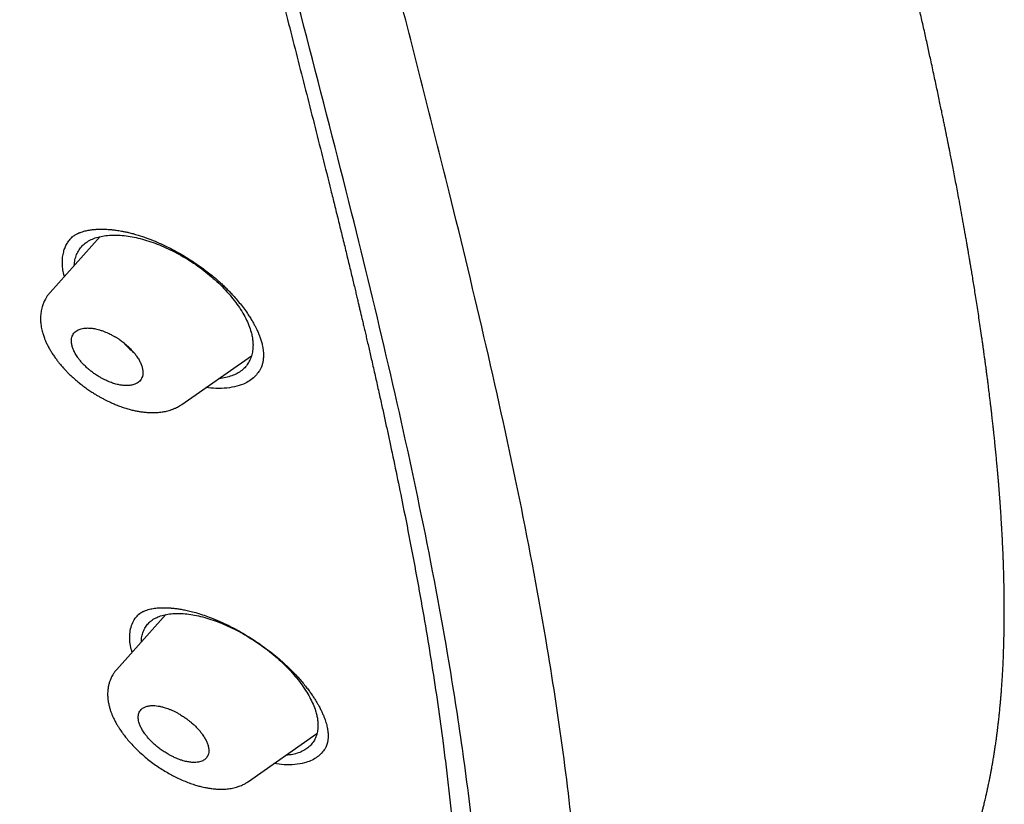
# Model space of a CAD drawing. Header units: millimetres. Extents: x 8 to 601, y 12 to 948.
# Tile 28 of 125: x 534 to 556, y 328 to 346. Entities that reach past the tile are written whole.
import ezdxf

# ---------------------------------------------------------------- set-up
doc = ezdxf.new("R2010")
doc.units = ezdxf.units.MM

msp = doc.modelspace()

# ---------------------------------------------------------------- linework, layer by layer
at = {"color": 7, "linetype": 'Continuous', "lineweight": 30}
for p, q in [((535.709, 340.903), (534.576, 339.638)), ((535.075, 340.887), (535.066, 340.879)), ((537.558, 337.111), (539.13, 338.211)), ((537.557, 337.112), (537.555, 337.111)), ((537.196, 332.36), (536.084, 331.119)), ((539.061, 328.587), (540.608, 329.669))]:
    msp.add_line(p, q, dxfattribs=at)
msp.add_arc((537.796, 339.891), 2.086, 221.5111, 230.5023, dxfattribs=at)
for points, knots in [([(546.31, 319.917), (546.414, 320.603), (546.621, 321.969), (546.63, 324.249), (546.489, 326.623), (546.21, 329.082), (545.791, 331.861), (545.206, 334.973), (544.448, 338.418), (543.505, 342.325), (542.383, 346.691), (541.162, 351.491), (539.875, 356.343), (538.436, 361.307), (537.042, 365.565), (535.764, 369.067), (534.688, 371.764), (533.463, 374.538), (532.048, 377.395), (530.493, 380.167), (528.807, 382.82), (527.026, 385.31), (525.063, 387.733), (522.988, 390.04), (520.858, 392.223), (518.345, 394.629), (515.447, 397.208), (512.175, 399.906), (508.912, 402.43), (505.667, 404.796), (502.447, 406.995), (499.265, 409.024), (496.13, 410.904), (493.032, 412.693), (489.945, 414.469), (486.867, 416.174), (483.815, 417.75), (480.813, 419.147), (477.885, 420.345), (475.044, 421.346), (472.303, 422.114), (469.989, 422.546), (468.089, 422.689), (466.567, 422.614), (465.194, 422.297), (464.031, 421.679), (463.132, 420.734), (462.45, 419.448), (461.999, 417.891), (461.884, 416.638), (461.829, 416.041)], [0, 0, 0, 0, 0.019898, 0.0396, 0.059164, 0.078622, 0.098012, 0.12334, 0.148581, 0.17373, 0.20787, 0.241963, 0.276211, 0.310624, 0.345209, 0.362608, 0.380134, 0.39781, 0.415671, 0.433755, 0.448995, 0.464411, 0.479836, 0.49507, 0.51012, 0.525029, 0.547188, 0.569187, 0.591087, 0.612948, 0.634795, 0.656565, 0.678193, 0.699626, 0.721058, 0.742686, 0.764457, 0.7863, 0.808166, 0.830063, 0.852062, 0.874222, 0.88913, 0.904182, 0.919413, 0.934843, 0.95025, 0.965501, 0.983579, 1, 1, 1, 1]), ([(544.101, 319.878), (544.186, 320.426), (544.357, 321.522), (544.405, 323.329), (544.343, 325.217), (544.175, 327.181), (543.925, 329.2), (543.545, 331.658), (542.994, 334.581), (542.241, 337.983), (541.364, 341.596), (540.38, 345.404), (539.346, 349.383), (538.284, 353.383), (537.143, 357.436), (535.878, 361.565), (534.681, 365.084), (533.614, 367.955), (532.744, 370.143), (531.787, 372.367), (530.725, 374.631), (529.537, 376.933), (528.317, 379.071), (527.089, 381.024), (525.891, 382.779), (524.595, 384.513), (523.059, 386.396), (521.273, 388.395), (519.254, 390.481), (517.052, 392.606), (514.679, 394.755), (512.145, 396.911), (509.6, 398.956), (507.056, 400.902), (504.307, 402.905), (501.364, 404.924), (498.239, 406.927), (495.143, 408.789), (492.07, 410.567), (489.007, 412.327), (485.964, 414.006), (482.962, 415.547), (480.214, 416.816), (477.723, 417.839), (475.479, 418.657), (473.301, 419.335), (471.201, 419.853), (469.312, 420.167), (467.644, 420.277), (466.197, 420.191), (465.011, 419.908), (464.08, 419.45), (463.376, 418.869), (462.806, 418.135), (462.314, 417.174), (461.937, 415.959), (461.7, 414.479), (461.609, 412.881), (461.637, 411.193), (461.761, 409.436), (462.028, 407.026), (462.513, 403.918), (463.277, 400.079), (464.173, 396.167), (465.154, 392.214), (466.166, 388.247), (467.144, 384.488), (468.132, 380.902), (469.144, 377.483), (470.265, 374.006), (471.363, 370.901), (472.399, 368.189), (473.336, 365.891), (474.36, 363.556), (475.474, 361.184), (476.317, 359.572), (476.739, 358.765)], [0, 0, 0, 0, 0.011709, 0.0234, 0.035079, 0.046745, 0.058401, 0.070053, 0.08835, 0.106637, 0.124908, 0.145647, 0.166375, 0.187119, 0.207887, 0.228673, 0.249479, 0.259892, 0.270315, 0.28075, 0.291198, 0.301658, 0.31213, 0.319994, 0.327864, 0.335737, 0.343609, 0.354092, 0.364563, 0.37502, 0.38755, 0.400066, 0.41258, 0.425091, 0.437599, 0.45323, 0.468841, 0.484431, 0.499999, 0.515569, 0.531166, 0.546782, 0.562408, 0.574915, 0.587424, 0.599934, 0.612454, 0.624987, 0.635443, 0.645912, 0.656393, 0.664263, 0.672136, 0.680006, 0.687871, 0.698343, 0.708803, 0.71925, 0.729685, 0.740108, 0.750521, 0.771326, 0.792113, 0.81288, 0.833624, 0.854353, 0.875091, 0.892532, 0.909986, 0.927451, 0.944927, 0.955919, 0.966921, 0.977933, 0.988958, 1, 1, 1, 1]), ([(492.139, 410.008), (492.234, 409.953), (492.422, 409.845), (492.696, 409.687), (492.957, 409.536), (493.206, 409.392), (493.44, 409.256), (493.66, 409.128), (493.867, 409.008), (494.06, 408.895), (494.243, 408.789), (494.413, 408.689), (494.572, 408.596), (494.718, 408.51), (494.853, 408.431), (494.981, 408.356), (495.107, 408.282), (495.37, 408.127), (495.773, 407.888), (496.32, 407.562), (497.019, 407.141), (497.867, 406.625), (498.864, 406.006), (499.696, 405.478), (500.363, 405.047), (500.865, 404.719), (501.373, 404.384), (501.889, 404.04), (502.417, 403.683), (502.834, 403.399), (503.136, 403.191), (503.319, 403.064), (503.504, 402.936), (503.691, 402.806), (503.88, 402.674), (504.068, 402.543), (504.251, 402.413), (504.429, 402.288), (504.598, 402.168), (504.758, 402.054), (504.907, 401.947), (505.044, 401.849), (505.175, 401.755), (505.313, 401.655), (505.465, 401.545), (505.636, 401.422), (505.817, 401.29), (506.009, 401.149), (506.212, 401), (506.519, 400.775), (506.923, 400.476), (507.399, 400.119), (507.85, 399.778), (508.279, 399.451), (508.706, 399.123), (509.276, 398.682), (509.987, 398.123), (510.668, 397.579), (511.179, 397.167), (511.523, 396.887), (511.876, 396.597), (512.185, 396.342), (512.449, 396.123), (512.663, 395.944), (512.875, 395.766), (513.079, 395.594), (513.268, 395.433), (513.442, 395.285), (513.601, 395.15), (513.745, 395.026), (513.881, 394.91), (514.017, 394.792), (514.163, 394.665), (514.323, 394.526), (514.5, 394.372), (514.695, 394.201), (514.905, 394.016), (515.195, 393.759), (515.556, 393.437), (515.978, 393.055), (516.386, 392.682), (516.784, 392.314), (517.175, 391.949), (517.622, 391.527), (518.125, 391.045), (518.683, 390.501), (519.238, 389.951), (519.789, 389.394), (520.336, 388.83), (520.839, 388.301), (521.299, 387.807), (521.718, 387.349), (522.133, 386.888), (522.543, 386.421), (522.95, 385.951), (523.345, 385.483), (523.729, 385.02), (524.1, 384.561), (524.464, 384.1), (524.823, 383.637), (525.175, 383.171), (525.523, 382.701), (525.869, 382.224), (526.155, 381.819), (526.383, 381.49), (526.555, 381.24), (526.722, 380.994), (526.88, 380.759), (527.026, 380.539), (527.159, 380.336), (527.27, 380.165), (527.36, 380.026), (527.432, 379.914), (527.503, 379.804), (527.576, 379.689), (527.655, 379.564), (527.742, 379.426), (527.835, 379.276), (527.941, 379.105), (528.059, 378.912), (528.188, 378.698), (528.321, 378.477), (528.478, 378.212), (528.654, 377.912), (528.858, 377.558), (529.065, 377.193), (529.275, 376.818), (529.498, 376.411), (529.735, 375.972), (529.984, 375.5), (530.223, 375.036), (530.489, 374.511), (530.779, 373.924), (531.091, 373.274), (531.394, 372.627), (531.688, 371.981), (531.912, 371.476), (532.073, 371.109), (532.172, 370.879), (532.272, 370.647), (532.371, 370.414), (532.47, 370.179), (532.567, 369.947), (532.66, 369.72), (532.746, 369.51), (532.825, 369.317), (532.896, 369.14), (532.964, 368.972), (533.028, 368.812), (533.09, 368.656), (533.153, 368.496), (533.223, 368.317), (533.301, 368.117), (533.387, 367.894), (533.478, 367.658), (533.57, 367.414), (533.663, 367.167), (533.797, 366.81), (533.967, 366.346), (534.167, 365.795), (534.354, 365.267), (534.53, 364.766), (534.7, 364.273), (534.866, 363.786), (535.082, 363.145), (535.344, 362.351), (535.668, 361.347), (536, 360.288), (536.339, 359.176), (536.675, 358.044), (537.008, 356.891), (537.339, 355.718), (537.662, 354.55), (537.977, 353.387), (538.354, 351.97), (538.789, 350.301), (539.283, 348.381), (539.675, 346.852), (539.968, 345.712), (540.161, 344.96), (540.353, 344.21), (540.544, 343.459), (540.734, 342.705), (540.888, 342.093), (541.005, 341.619), (541.088, 341.285), (541.172, 340.943), (541.241, 340.659), (541.295, 340.435), (541.335, 340.273), (541.373, 340.113), (541.41, 339.959), (541.445, 339.815), (541.476, 339.684), (541.504, 339.566), (541.529, 339.46), (541.552, 339.363), (541.574, 339.27), (541.596, 339.175), (541.619, 339.077), (541.644, 338.973), (541.67, 338.863), (541.697, 338.747), (541.725, 338.626), (541.755, 338.496), (541.787, 338.358), (541.82, 338.212), (541.869, 337.998), (541.932, 337.723), (542.006, 337.393), (542.076, 337.075), (542.144, 336.77), (542.208, 336.473), (542.299, 336.051), (542.415, 335.5), (542.57, 334.741), (542.734, 333.907), (542.903, 333), (543.061, 332.101), (543.208, 331.21), (543.341, 330.327), (543.433, 329.654), (543.494, 329.183), (543.527, 328.912), (543.559, 328.642), (543.59, 328.372), (543.619, 328.101), (543.65, 327.794), (543.684, 327.448), (543.71, 327.145), (543.729, 326.915), (543.74, 326.766), (543.75, 326.624), (543.759, 326.498), (543.767, 326.387), (543.773, 326.289), (543.779, 326.197), (543.784, 326.113), (543.788, 326.032), (543.793, 325.945), (543.798, 325.848), (543.803, 325.738), (543.809, 325.618), (543.814, 325.489), (543.819, 325.351), (543.824, 325.205), (543.829, 325.055), (543.832, 324.905), (543.835, 324.757), (543.837, 324.611), (543.839, 324.409), (543.839, 324.153), (543.836, 323.845), (543.829, 323.538), (543.82, 323.288), (543.81, 323.092), (543.802, 322.953), (543.794, 322.813), (543.785, 322.692), (543.778, 322.595), (543.772, 322.523), (543.767, 322.459), (543.762, 322.404), (543.758, 322.358), (543.754, 322.321), (543.751, 322.29), (543.749, 322.259), (543.745, 322.225), (543.741, 322.184), (543.736, 322.139), (543.731, 322.085), (543.724, 322.023), (543.715, 321.95), (543.705, 321.866), (543.693, 321.773), (543.68, 321.669), (543.664, 321.556), (543.645, 321.433), (543.624, 321.3), (543.6, 321.158), (543.572, 321.008), (543.542, 320.851), (543.507, 320.686), (543.468, 320.513), (543.439, 320.396), (543.424, 320.336)], [0, 0, 0, 0, 0.002938, 0.005744, 0.008416, 0.010954, 0.01336, 0.015593, 0.017697, 0.019674, 0.021521, 0.023275, 0.024894, 0.026381, 0.027734, 0.029011, 0.030294, 0.031584, 0.037035, 0.042605, 0.048243, 0.05831, 0.068375, 0.07844, 0.083473, 0.088505, 0.093571, 0.098743, 0.104025, 0.109422, 0.111232, 0.113057, 0.114897, 0.116752, 0.118621, 0.120505, 0.122344, 0.12408, 0.125789, 0.127385, 0.128868, 0.130239, 0.131503, 0.132795, 0.134387, 0.136086, 0.137893, 0.139807, 0.141828, 0.143949, 0.14894, 0.153834, 0.158122, 0.162355, 0.166586, 0.170816, 0.179275, 0.187729, 0.191056, 0.194457, 0.197959, 0.201564, 0.203665, 0.205798, 0.20795, 0.209988, 0.211882, 0.213599, 0.215177, 0.216614, 0.217911, 0.219231, 0.22069, 0.222288, 0.224025, 0.225993, 0.228114, 0.230325, 0.234713, 0.23896, 0.243065, 0.247039, 0.250986, 0.254935, 0.260647, 0.26636, 0.272072, 0.277784, 0.283494, 0.289203, 0.293688, 0.298176, 0.302666, 0.307161, 0.311663, 0.316169, 0.320461, 0.324745, 0.329025, 0.333302, 0.337578, 0.341862, 0.346212, 0.350639, 0.352896, 0.355173, 0.357442, 0.359577, 0.361563, 0.363399, 0.365086, 0.366159, 0.367161, 0.368103, 0.369121, 0.370252, 0.371497, 0.372855, 0.374326, 0.37614, 0.378098, 0.380157, 0.382191, 0.385316, 0.388358, 0.391872, 0.395271, 0.398605, 0.403002, 0.407324, 0.411572, 0.415796, 0.421831, 0.427868, 0.433908, 0.439951, 0.446025, 0.448184, 0.450361, 0.452558, 0.454773, 0.457007, 0.459253, 0.461425, 0.463497, 0.465273, 0.466968, 0.468582, 0.470116, 0.471579, 0.473103, 0.474728, 0.47675, 0.47891, 0.481208, 0.483611, 0.486014, 0.488411, 0.494028, 0.499591, 0.504631, 0.509572, 0.51442, 0.519241, 0.524064, 0.533537, 0.54301, 0.554287, 0.565565, 0.576843, 0.588926, 0.60101, 0.613094, 0.625177, 0.63726, 0.657399, 0.677538, 0.697679, 0.70559, 0.713502, 0.721413, 0.729324, 0.737258, 0.74531, 0.748786, 0.752327, 0.755962, 0.759692, 0.761397, 0.763122, 0.764863, 0.766526, 0.768057, 0.769455, 0.770721, 0.771855, 0.772858, 0.773836, 0.774846, 0.775887, 0.776994, 0.77821, 0.779421, 0.780722, 0.782116, 0.7836, 0.785176, 0.786826, 0.790513, 0.794075, 0.797511, 0.800821, 0.804011, 0.807169, 0.814613, 0.822056, 0.832126, 0.842195, 0.852263, 0.862331, 0.872398, 0.882466, 0.885623, 0.88878, 0.891937, 0.895094, 0.898271, 0.901536, 0.905986, 0.910596, 0.912451, 0.914274, 0.915988, 0.91759, 0.918864, 0.920057, 0.921171, 0.922206, 0.923162, 0.924138, 0.92539, 0.926753, 0.928227, 0.929812, 0.931544, 0.933391, 0.935293, 0.937177, 0.939044, 0.940894, 0.942728, 0.94675, 0.950689, 0.954666, 0.958762, 0.960602, 0.962465, 0.964352, 0.966249, 0.967345, 0.968329, 0.969199, 0.969957, 0.970603, 0.971091, 0.971487, 0.971883, 0.97236, 0.972915, 0.97355, 0.974265, 0.975148, 0.976173, 0.977347, 0.97867, 0.980144, 0.981767, 0.983541, 0.985466, 0.987542, 0.989769, 0.992105, 0.994588, 0.997219, 1, 1, 1, 1]), ([(555.828, 328.728), (555.833, 328.756), (555.843, 328.808), (555.857, 328.881), (555.868, 328.942), (555.877, 328.993), (555.883, 329.032), (555.891, 329.075), (555.9, 329.129), (555.913, 329.209), (555.928, 329.305), (555.944, 329.412), (555.958, 329.515), (555.971, 329.607), (555.981, 329.685), (555.99, 329.757), (555.999, 329.828), (556.007, 329.9), (556.016, 329.972), (556.023, 330.039), (556.029, 330.099), (556.035, 330.157), (556.041, 330.22), (556.048, 330.29), (556.055, 330.368), (556.063, 330.453), (556.07, 330.54), (556.077, 330.623), (556.082, 330.694), (556.086, 330.754), (556.09, 330.811), (556.094, 330.872), (556.101, 330.974), (556.109, 331.113), (556.117, 331.282), (556.124, 331.445), (556.129, 331.602), (556.134, 331.755), (556.137, 331.896), (556.139, 332.028), (556.141, 332.152), (556.142, 332.28), (556.143, 332.413), (556.142, 332.55), (556.142, 332.667), (556.141, 332.757), (556.14, 332.819), (556.139, 332.874), (556.138, 332.929), (556.137, 332.987), (556.136, 333.053), (556.135, 333.125), (556.132, 333.215), (556.13, 333.321), (556.126, 333.438), (556.122, 333.551), (556.118, 333.65), (556.115, 333.733), (556.112, 333.804), (556.109, 333.874), (556.105, 333.949), (556.101, 334.032), (556.097, 334.122), (556.091, 334.218), (556.086, 334.317), (556.08, 334.409), (556.075, 334.492), (556.071, 334.566), (556.066, 334.64), (556.061, 334.715), (556.056, 334.79), (556.051, 334.861), (556.046, 334.926), (556.042, 334.98), (556.039, 335.026), (556.036, 335.063), (556.033, 335.096), (556.031, 335.128), (556.028, 335.168), (556.023, 335.221), (556.018, 335.289), (556.012, 335.366), (556.005, 335.448), (555.995, 335.556), (555.984, 335.686), (555.97, 335.835), (555.957, 335.977), (555.943, 336.117), (555.931, 336.233), (555.922, 336.325), (555.915, 336.389), (555.909, 336.447), (555.903, 336.497), (555.898, 336.544), (555.893, 336.589), (555.888, 336.639), (555.882, 336.693), (555.875, 336.753), (555.868, 336.821), (555.859, 336.895), (555.85, 336.976), (555.839, 337.065), (555.828, 337.164), (555.815, 337.273), (555.8, 337.392), (555.786, 337.505), (555.773, 337.611), (555.76, 337.706), (555.747, 337.806), (555.735, 337.899), (555.725, 337.977), (555.717, 338.035), (555.711, 338.078), (555.706, 338.114), (555.701, 338.152), (555.695, 338.2), (555.686, 338.26), (555.676, 338.332), (555.665, 338.416), (555.651, 338.512), (555.632, 338.649), (555.607, 338.819), (555.578, 339.014), (555.549, 339.204), (555.521, 339.387), (555.493, 339.565), (555.467, 339.733), (555.441, 339.894), (555.419, 340.026), (555.402, 340.129), (555.39, 340.202), (555.379, 340.267), (555.37, 340.322), (555.362, 340.369), (555.355, 340.413), (555.346, 340.464), (555.336, 340.525), (555.323, 340.598), (555.309, 340.682), (555.293, 340.776), (555.267, 340.925), (555.231, 341.128), (555.185, 341.382), (555.139, 341.637), (555.097, 341.864), (555.059, 342.064), (555.026, 342.236), (554.994, 342.403), (554.964, 342.561), (554.936, 342.704), (554.912, 342.823), (554.892, 342.922), (554.877, 343.002), (554.863, 343.072), (554.85, 343.132), (554.84, 343.184), (554.829, 343.239), (554.815, 343.306), (554.798, 343.392), (554.777, 343.494), (554.753, 343.61), (554.726, 343.742), (554.696, 343.886), (554.664, 344.039), (554.63, 344.2), (554.594, 344.367), (554.557, 344.54), (554.519, 344.717), (554.471, 344.937), (554.413, 345.202), (554.344, 345.514), (554.283, 345.783), (554.233, 346.004), (554.195, 346.171), (554.157, 346.334), (554.121, 346.488), (554.087, 346.634), (554.058, 346.758), (554.034, 346.861), (554.014, 346.945), (553.996, 347.025), (553.978, 347.1), (553.962, 347.168), (553.948, 347.226), (553.938, 347.27), (553.93, 347.301), (553.926, 347.32), (553.922, 347.336), (553.918, 347.352), (553.911, 347.381), (553.901, 347.424), (553.887, 347.483), (553.87, 347.551), (553.852, 347.628), (553.831, 347.716), (553.806, 347.821), (553.776, 347.945), (553.74, 348.09), (553.701, 348.25), (553.659, 348.421), (553.616, 348.599), (553.506, 349.041), (553.329, 349.747), (553.121, 350.561), (552.95, 351.219), (552.82, 351.721), (552.687, 352.223), (552.555, 352.724), (552.423, 353.217), (552.294, 353.699), (552.169, 354.166), (552.047, 354.617), (551.929, 355.053), (551.814, 355.477), (551.725, 355.807), (551.661, 356.042), (551.622, 356.184), (551.588, 356.312), (551.556, 356.427), (551.529, 356.528), (551.505, 356.616), (551.485, 356.691), (551.468, 356.752), (551.454, 356.801), (551.443, 356.845), (551.43, 356.891), (551.415, 356.946), (551.396, 357.017), (551.37, 357.109), (551.339, 357.224), (551.305, 357.349), (551.268, 357.483), (551.229, 357.626), (551.186, 357.783), (551.14, 357.952), (551.09, 358.134), (551.039, 358.32), (550.988, 358.507), (550.937, 358.692), (550.885, 358.88), (550.833, 359.068), (550.782, 359.254), (550.709, 359.519), (550.614, 359.863), (550.49, 360.307), (550.362, 360.766), (550.23, 361.239), (550.097, 361.709), (549.965, 362.177), (549.833, 362.641), (549.704, 363.09), (549.578, 363.525), (549.444, 363.985), (549.303, 364.468), (549.153, 364.974), (549.006, 365.468), (548.883, 365.875), (548.785, 366.199), (548.711, 366.442), (548.637, 366.682), (548.564, 366.919), (548.491, 367.157), (548.408, 367.423), (548.314, 367.722), (548.209, 368.057), (548.098, 368.406), (547.982, 368.768), (547.86, 369.144), (547.736, 369.526), (547.608, 369.913), (547.478, 370.306), (547.342, 370.712), (547.2, 371.13), (547.052, 371.562), (546.898, 372.006), (546.737, 372.463), (546.57, 372.934), (546.396, 373.418), (546.219, 373.906), (546.039, 374.392), (545.862, 374.867), (545.685, 375.332), (545.507, 375.795), (545.328, 376.255), (545.148, 376.712), (544.97, 377.158), (544.793, 377.593), (544.619, 378.017), (544.447, 378.43), (544.276, 378.834), (544.106, 379.23), (543.938, 379.617), (543.801, 379.929), (543.694, 380.168), (543.619, 380.338), (543.543, 380.505), (543.47, 380.667), (543.394, 380.834), (543.318, 381.001), (543.242, 381.166), (543.173, 381.313), (543.113, 381.444), (543.066, 381.544), (543.032, 381.616), (543.008, 381.666), (542.988, 381.71), (542.971, 381.745), (542.958, 381.772), (542.946, 381.797), (542.93, 381.831), (542.907, 381.881), (542.875, 381.947), (542.835, 382.031), (542.787, 382.131), (542.731, 382.248), (542.668, 382.378), (542.601, 382.517), (542.533, 382.657), (542.442, 382.843), (542.327, 383.075), (542.191, 383.348), (542.06, 383.606), (541.937, 383.849), (541.82, 384.077), (541.705, 384.297), (541.592, 384.512), (541.478, 384.729), (541.351, 384.967), (541.21, 385.23), (541.053, 385.518), (540.887, 385.819), (540.713, 386.132), (540.528, 386.459), (540.334, 386.797), (540.13, 387.149), (539.931, 387.486), (539.739, 387.808), (539.555, 388.111), (539.368, 388.416), (539.173, 388.729), (538.975, 389.045), (538.773, 389.361), (538.58, 389.66), (538.395, 389.943), (538.219, 390.208), (538.053, 390.455), (537.897, 390.686), (537.751, 390.9), (537.636, 391.066), (537.553, 391.185), (537.502, 391.259), (537.458, 391.321), (537.424, 391.371), (537.4, 391.405), (537.384, 391.427), (537.376, 391.439), (537.367, 391.451), (537.354, 391.47), (537.333, 391.5), (537.303, 391.542), (537.264, 391.597), (537.213, 391.669), (537.149, 391.759), (537.071, 391.868), (536.981, 391.994), (536.878, 392.137), (536.762, 392.296), (536.634, 392.471), (536.492, 392.663), (536.336, 392.872), (536.167, 393.097), (535.983, 393.338), (535.785, 393.595), (535.572, 393.868), (535.345, 394.157), (535.188, 394.353), (535.107, 394.454)], [0, 0, 0, 0, 0.0015644, 0.0029189, 0.0040635, 0.0049984, 0.0057235, 0.0062401, 0.0073827, 0.0087578, 0.0106336, 0.0126187, 0.0147055, 0.0162809, 0.0177082, 0.0189871, 0.0202305, 0.0215505, 0.0229209, 0.0241464, 0.0251872, 0.0261754, 0.0273064, 0.0285818, 0.0299859, 0.03151, 0.033154, 0.0346832, 0.0359646, 0.0369785, 0.037898, 0.0389875, 0.0402497, 0.0433312, 0.0463579, 0.0492644, 0.0520143, 0.0546793, 0.0573277, 0.0594539, 0.0616281, 0.0638539, 0.0661547, 0.0685572, 0.0710176, 0.0722039, 0.0732642, 0.0741986, 0.0750855, 0.0760909, 0.0772203, 0.0784736, 0.0798206, 0.0819013, 0.0839186, 0.085872, 0.0876791, 0.0889777, 0.0901455, 0.0912893, 0.0925711, 0.0939926, 0.0955247, 0.0971878, 0.0988951, 0.1006094, 0.1018605, 0.1031154, 0.104374, 0.1056362, 0.1069022, 0.1081501, 0.1092644, 0.1101536, 0.1109162, 0.1115524, 0.1120622, 0.1125479, 0.1131706, 0.1141011, 0.1152315, 0.1165618, 0.1179853, 0.1193745, 0.1220029, 0.1244986, 0.1268303, 0.1291612, 0.1315129, 0.1326286, 0.133729, 0.1347047, 0.1355394, 0.1362332, 0.1370199, 0.137805, 0.1387015, 0.1397095, 0.1408288, 0.1420596, 0.1434017, 0.1448661, 0.1464955, 0.1482942, 0.150262, 0.1523988, 0.1539017, 0.1554782, 0.1571283, 0.1588411, 0.1600274, 0.160976, 0.1616868, 0.16216, 0.1627505, 0.1635343, 0.1645173, 0.1656994, 0.1670806, 0.1686609, 0.1704401, 0.1737903, 0.1769777, 0.1800025, 0.1830629, 0.1859369, 0.1886421, 0.1912534, 0.1937796, 0.1950329, 0.1962499, 0.1973167, 0.1982084, 0.1989251, 0.199574, 0.2003546, 0.2013706, 0.2025515, 0.2038971, 0.2054074, 0.2070824, 0.211131, 0.2152041, 0.219291, 0.2233919, 0.2261336, 0.2288814, 0.2316124, 0.2341368, 0.2364131, 0.2384412, 0.2398606, 0.241127, 0.2422403, 0.2431997, 0.2440052, 0.2446836, 0.2458209, 0.2471963, 0.2488098, 0.2506613, 0.2527507, 0.2550779, 0.2574845, 0.2600458, 0.2626896, 0.2654158, 0.2682242, 0.2711148, 0.2758231, 0.2807342, 0.285848, 0.2884808, 0.2911477, 0.2937095, 0.2961346, 0.2984231, 0.3005751, 0.3019475, 0.303258, 0.3045066, 0.3056934, 0.3067979, 0.3077086, 0.3084086, 0.3088552, 0.3091343, 0.309338, 0.3095943, 0.3099039, 0.3106675, 0.3116369, 0.3126764, 0.3138799, 0.3152475, 0.3167791, 0.3188161, 0.3210855, 0.323587, 0.3263157, 0.3291189, 0.331925, 0.3470083, 0.3621778, 0.3699512, 0.3777476, 0.3855665, 0.3933968, 0.4010827, 0.4085746, 0.4158726, 0.4228368, 0.4296153, 0.4362085, 0.4426185, 0.4450276, 0.4472318, 0.4492277, 0.4510153, 0.4525946, 0.4539656, 0.4551281, 0.4560866, 0.4568148, 0.457439, 0.4581356, 0.4589805, 0.4599736, 0.4614982, 0.4632771, 0.4653104, 0.4673406, 0.4695731, 0.4720078, 0.4746447, 0.4774839, 0.4805255, 0.48331, 0.4862372, 0.4891814, 0.4920992, 0.4949909, 0.4978564, 0.5045066, 0.5110097, 0.5185596, 0.5259005, 0.5330321, 0.5404406, 0.5476082, 0.5545345, 0.5612253, 0.5677574, 0.5757328, 0.5834971, 0.5910501, 0.5983915, 0.6021525, 0.6058553, 0.6094999, 0.6130864, 0.6166546, 0.6203345, 0.6251941, 0.6302509, 0.6355049, 0.6409564, 0.6466054, 0.652452, 0.6581458, 0.6640156, 0.6700615, 0.6762838, 0.6826827, 0.68926, 0.6960162, 0.7029497, 0.7100585, 0.7173339, 0.7244232, 0.7313508, 0.7381147, 0.7447131, 0.7514768, 0.7580628, 0.7644719, 0.7707043, 0.7767604, 0.782635, 0.7883265, 0.7939813, 0.7994468, 0.8047243, 0.8071474, 0.8095284, 0.8118669, 0.8141553, 0.8163164, 0.8188525, 0.8211485, 0.8232039, 0.8250186, 0.8265924, 0.8273552, 0.828045, 0.8286618, 0.8291854, 0.8294823, 0.8297799, 0.8302475, 0.8308875, 0.8318241, 0.8329834, 0.8343657, 0.8359712, 0.8378002, 0.8397511, 0.8416739, 0.8435672, 0.8474384, 0.85118, 0.8547918, 0.8580011, 0.8611001, 0.8640887, 0.8669688, 0.8698804, 0.8729094, 0.8766306, 0.8805153, 0.8845633, 0.888774, 0.8931467, 0.8976805, 0.9023743, 0.9072379, 0.9111858, 0.9152475, 0.9193629, 0.9233404, 0.927747, 0.9319383, 0.9359097, 0.9396612, 0.9431954, 0.9464568, 0.9495118, 0.952361, 0.9550049, 0.9561333, 0.9571259, 0.9579514, 0.9586095, 0.9590998, 0.959321, 0.9594766, 0.9595844, 0.9598162, 0.9602154, 0.960782, 0.9615163, 0.9624186, 0.9636561, 0.9651143, 0.9667942, 0.9686963, 0.9708205, 0.9731678, 0.9757391, 0.9785356, 0.9815588, 0.9848091, 0.9882799, 0.991969, 0.9958759, 1, 1, 1, 1]), ([(535.065, 340.882), (535.075, 340.89), (535.093, 340.906), (535.124, 340.928), (535.155, 340.948), (535.184, 340.963), (535.208, 340.975), (535.23, 340.985), (535.254, 340.994), (535.289, 341.008), (535.334, 341.022), (535.388, 341.036), (535.439, 341.046), (535.489, 341.055), (535.532, 341.06), (535.57, 341.064), (535.603, 341.067), (535.64, 341.07), (535.684, 341.071), (535.736, 341.072), (535.795, 341.072), (535.858, 341.069), (535.915, 341.065), (535.96, 341.061), (535.995, 341.057), (536.03, 341.053), (536.074, 341.048), (536.13, 341.039), (536.196, 341.028), (536.27, 341.013), (536.357, 340.994), (536.457, 340.969), (536.529, 340.948), (536.566, 340.936)], [0, 0, 0, 0, 0.045411, 0.085848, 0.121292, 0.151299, 0.175502, 0.194516, 0.215848, 0.241707, 0.28905, 0.331592, 0.369023, 0.403662, 0.437137, 0.457892, 0.478548, 0.501647, 0.528805, 0.560039, 0.595368, 0.634099, 0.667966, 0.692138, 0.710455, 0.725401, 0.748399, 0.78087, 0.813031, 0.851038, 0.894881, 0.944542, 1, 1, 1, 1]), ([(535.125, 340.252), (535.126, 340.274), (535.129, 340.341), (535.154, 340.441), (535.199, 340.552), (535.263, 340.65), (535.345, 340.736), (535.445, 340.807), (535.561, 340.862), (535.693, 340.903), (535.838, 340.929), (535.995, 340.94), (536.162, 340.935), (536.338, 340.917), (536.522, 340.883), (536.71, 340.835), (536.903, 340.772), (537.099, 340.696), (537.295, 340.607), (537.49, 340.506), (537.682, 340.393), (537.87, 340.271), (538.052, 340.138), (538.226, 339.997), (538.39, 339.849), (538.542, 339.695), (538.68, 339.537), (538.804, 339.377), (538.911, 339.216), (539.001, 339.055), (539.072, 338.896), (539.118, 338.759), (539.146, 338.642), (539.16, 338.546), (539.166, 338.437), (539.158, 338.319), (539.13, 338.196), (539.083, 338.083), (539.018, 337.983), (538.934, 337.895), (538.833, 337.822), (538.716, 337.765), (538.583, 337.723), (538.475, 337.7), (538.407, 337.695), (538.391, 337.694)], [0, 0, 0, 0, 0.012399, 0.036928, 0.061441, 0.085927, 0.110377, 0.134792, 0.159204, 0.183656, 0.208154, 0.23269, 0.257244, 0.281791, 0.30631, 0.330789, 0.355249, 0.379717, 0.404203, 0.42871, 0.45324, 0.477803, 0.502416, 0.527114, 0.551794, 0.576358, 0.600869, 0.625393, 0.649957, 0.674523, 0.699057, 0.723527, 0.739814, 0.756107, 0.772412, 0.796897, 0.821416, 0.845953, 0.87049, 0.89501, 0.91951, 0.943977, 0.968418, 0.992865, 1, 1, 1, 1]), ([(536.566, 340.937), (536.632, 340.915), (536.759, 340.874), (536.95, 340.799), (537.131, 340.719), (537.303, 340.635), (537.464, 340.549), (537.624, 340.456), (537.78, 340.358), (537.931, 340.257), (538.065, 340.159), (538.183, 340.067), (538.287, 339.982), (538.377, 339.905), (538.457, 339.832), (538.534, 339.759), (538.611, 339.682), (538.695, 339.594), (538.785, 339.493), (538.88, 339.379), (538.972, 339.26), (539.049, 339.149), (539.113, 339.051), (539.161, 338.97), (539.201, 338.897), (539.233, 338.834), (539.258, 338.781), (539.277, 338.74), (539.289, 338.71), (539.299, 338.687), (539.309, 338.662), (539.32, 338.631), (539.334, 338.592), (539.348, 338.548), (539.361, 338.501), (539.374, 338.451), (539.384, 338.398), (539.393, 338.341), (539.398, 338.287), (539.401, 338.236), (539.4, 338.19), (539.397, 338.149), (539.393, 338.111), (539.388, 338.076), (539.381, 338.045), (539.375, 338.022), (539.371, 338.008), (539.367, 337.997), (539.363, 337.983), (539.356, 337.965), (539.347, 337.942), (539.334, 337.915), (539.318, 337.884), (539.304, 337.863), (539.296, 337.851)], [0, 0, 0, 0, 0.0404927, 0.0791062, 0.1158429, 0.1506974, 0.183663, 0.2147342, 0.2495137, 0.2815636, 0.31089, 0.337501, 0.3614049, 0.3826081, 0.4014463, 0.4206062, 0.4406669, 0.4616252, 0.4890765, 0.517909, 0.5481045, 0.5796401, 0.601398, 0.6224128, 0.6410018, 0.6571716, 0.6709344, 0.6823015, 0.6892605, 0.6948809, 0.7008042, 0.709284, 0.720324, 0.7336159, 0.7470918, 0.7603583, 0.7777622, 0.7956154, 0.8141819, 0.8318039, 0.8476753, 0.8636275, 0.8771303, 0.8919477, 0.9058617, 0.9169917, 0.9215156, 0.9257555, 0.9320595, 0.9407984, 0.9519673, 0.9655606, 0.9815731, 1, 1, 1, 1]), ([(534.901, 340.001), (534.896, 340.017), (534.878, 340.079), (534.862, 340.183), (534.852, 340.314), (534.859, 340.441), (534.881, 340.555), (534.915, 340.656), (534.959, 340.745), (535.013, 340.826), (535.059, 340.872), (535.08, 340.895)], [0, 0, 0, 0, 0.0418039, 0.1646748, 0.2911407, 0.4213172, 0.5552863, 0.6652438, 0.7776888, 0.8926468, 1, 1, 1, 1]), ([(534.578, 339.64), (534.56, 339.619), (534.526, 339.579), (534.487, 339.519), (534.459, 339.469), (534.438, 339.424), (534.421, 339.382), (534.405, 339.337), (534.39, 339.286), (534.377, 339.228), (534.368, 339.171), (534.363, 339.114), (534.361, 339.059), (534.362, 339.005), (534.366, 338.95), (534.373, 338.89), (534.384, 338.827), (534.398, 338.768), (534.411, 338.717), (534.426, 338.672), (534.444, 338.621), (534.468, 338.559), (534.499, 338.489), (534.537, 338.415), (534.579, 338.338), (534.627, 338.261), (534.678, 338.184), (534.729, 338.115), (534.774, 338.057), (534.811, 338.012), (534.843, 337.975), (534.877, 337.936), (534.919, 337.891), (534.969, 337.838), (535.029, 337.779), (535.097, 337.715), (535.17, 337.651), (535.251, 337.583), (535.338, 337.516), (535.429, 337.45), (535.518, 337.391), (535.593, 337.344), (535.652, 337.308), (535.692, 337.285), (535.724, 337.267), (535.757, 337.249), (535.8, 337.226), (535.856, 337.198), (535.925, 337.164), (536.006, 337.128), (536.101, 337.088), (536.204, 337.05), (536.311, 337.016), (536.409, 336.988), (536.501, 336.967), (536.588, 336.951), (536.675, 336.938), (536.752, 336.93), (536.816, 336.926), (536.87, 336.924), (536.926, 336.924), (536.988, 336.926), (537.05, 336.931), (537.106, 336.939), (537.158, 336.947), (537.212, 336.959), (537.262, 336.972), (537.305, 336.985), (537.336, 336.996), (537.362, 337.006), (537.388, 337.016), (537.418, 337.03), (537.458, 337.049), (537.506, 337.076), (537.539, 337.098), (537.557, 337.11)], [0, 0, 0, 0, 0.018144, 0.034475, 0.048926, 0.060919, 0.070353, 0.08056, 0.093754, 0.107764, 0.121132, 0.133843, 0.147045, 0.159067, 0.170769, 0.184409, 0.199942, 0.21368, 0.224512, 0.233863, 0.245001, 0.259953, 0.276933, 0.294384, 0.312142, 0.330207, 0.348572, 0.365479, 0.379553, 0.389785, 0.398009, 0.407316, 0.418699, 0.43216, 0.447408, 0.464676, 0.482581, 0.499898, 0.520963, 0.54094, 0.559861, 0.577475, 0.588561, 0.596753, 0.60215, 0.608259, 0.617037, 0.628402, 0.642363, 0.658935, 0.677014, 0.699686, 0.721154, 0.741428, 0.759614, 0.777344, 0.795628, 0.813773, 0.825954, 0.836315, 0.848171, 0.86265, 0.876894, 0.889559, 0.900566, 0.91215, 0.92621, 0.935371, 0.943057, 0.949227, 0.954443, 0.961817, 0.971846, 0.984559, 1, 1, 1, 1]), ([(534.576, 339.638), (534.576, 339.638), (534.577, 339.639), (534.578, 339.64), (534.578, 339.64)], [0, 0, 0, 0, 0.450849, 1, 1, 1, 1]), ([(536.038, 337.577), (536.056, 337.572), (536.091, 337.562), (536.14, 337.552), (536.185, 337.544), (536.226, 337.539), (536.262, 337.536), (536.295, 337.534), (536.333, 337.535), (536.378, 337.538), (536.427, 337.545), (536.471, 337.557), (536.509, 337.572), (536.548, 337.592), (536.586, 337.62), (536.62, 337.656), (536.646, 337.697), (536.666, 337.747), (536.676, 337.808), (536.673, 337.88), (536.658, 337.956), (536.63, 338.034), (536.589, 338.117), (536.539, 338.194), (536.485, 338.266), (536.439, 338.32), (536.398, 338.363), (536.366, 338.395), (536.332, 338.427), (536.287, 338.468), (536.225, 338.518), (536.167, 338.561), (536.125, 338.589), (536.102, 338.604), (536.078, 338.619), (536.054, 338.634), (536.03, 338.648), (536.003, 338.663), (535.971, 338.68), (535.932, 338.701), (535.884, 338.723), (535.828, 338.748), (535.763, 338.773), (535.697, 338.794), (535.634, 338.811), (535.579, 338.823), (535.529, 338.83), (535.484, 338.835), (535.444, 338.837), (535.397, 338.837), (535.342, 338.833), (535.283, 338.822), (535.233, 338.805), (535.187, 338.782), (535.147, 338.754), (535.113, 338.718), (535.088, 338.677), (535.068, 338.627), (535.058, 338.566), (535.061, 338.495), (535.076, 338.419), (535.105, 338.34), (535.146, 338.258), (535.195, 338.18), (535.249, 338.108), (535.295, 338.054), (535.335, 338.011), (535.367, 337.979), (535.401, 337.947), (535.434, 337.917), (535.467, 337.889), (535.499, 337.863), (535.533, 337.837), (535.569, 337.811), (535.606, 337.785), (535.645, 337.759), (535.686, 337.734), (535.731, 337.708), (535.787, 337.678), (535.857, 337.644), (535.943, 337.608), (536.004, 337.588), (536.038, 337.577)], [0, 0, 0, 0, 0.011161, 0.021587, 0.03128, 0.040239, 0.048464, 0.055955, 0.062713, 0.076198, 0.089194, 0.101701, 0.113722, 0.125257, 0.141738, 0.15796, 0.173929, 0.189652, 0.210241, 0.230426, 0.250229, 0.269826, 0.289886, 0.31043, 0.326172, 0.342203, 0.350332, 0.358536, 0.366815, 0.375171, 0.391162, 0.408318, 0.413006, 0.417774, 0.422623, 0.427552, 0.432561, 0.437651, 0.44382, 0.451688, 0.461254, 0.472519, 0.485483, 0.500144, 0.512694, 0.524391, 0.535235, 0.545227, 0.554365, 0.562652, 0.579321, 0.59529, 0.610562, 0.625139, 0.641496, 0.65763, 0.673548, 0.689256, 0.709882, 0.730168, 0.750135, 0.769743, 0.789813, 0.810363, 0.826107, 0.842137, 0.850264, 0.858465, 0.866742, 0.875093, 0.882123, 0.889375, 0.896849, 0.904545, 0.912464, 0.920606, 0.928972, 0.93756, 0.948558, 0.962631, 0.979779, 1, 1, 1, 1]), ([(539.296, 337.853), (539.272, 337.821), (539.222, 337.752), (539.119, 337.664), (538.98, 337.58), (538.8, 337.514), (538.574, 337.475), (538.34, 337.465), (538.175, 337.482), (538.1, 337.49)], [0, 0, 0, 0, 0.109207, 0.234091, 0.358773, 0.525275, 0.692618, 0.860536, 1, 1, 1, 1]), ([(536.559, 332.349), (536.568, 332.356), (536.584, 332.37), (536.608, 332.388), (536.63, 332.401), (536.649, 332.413), (536.667, 332.422), (536.686, 332.431), (536.716, 332.445), (536.76, 332.462), (536.82, 332.479), (536.88, 332.492), (536.939, 332.502), (536.999, 332.509), (537.063, 332.513), (537.131, 332.515), (537.194, 332.515), (537.245, 332.513), (537.28, 332.511), (537.312, 332.508), (537.343, 332.505), (537.393, 332.5), (537.466, 332.491), (537.564, 332.475), (537.676, 332.453), (537.802, 332.422), (537.944, 332.382), (538.096, 332.332), (538.202, 332.292), (538.255, 332.271)], [0, 0, 0, 0, 0.037768, 0.0694972, 0.0951371, 0.114787, 0.1327657, 0.1511121, 0.1698302, 0.2213726, 0.2706403, 0.3103989, 0.3523208, 0.3910959, 0.4277357, 0.4677397, 0.5094506, 0.5325734, 0.550893, 0.5655995, 0.581738, 0.5998722, 0.6413217, 0.6905036, 0.7418671, 0.799597, 0.8637208, 0.931246, 1, 1, 1, 1]), ([(536.434, 331.509), (536.427, 331.532), (536.401, 331.61), (536.38, 331.738), (536.374, 331.893), (536.394, 332.042), (536.443, 332.182), (536.512, 332.299), (536.578, 332.359), (536.606, 332.385)], [0, 0, 0, 0, 0.059218, 0.208152, 0.36167, 0.522694, 0.691253, 0.867252, 1, 1, 1, 1]), ([(536.643, 331.743), (536.643, 331.762), (536.643, 331.825), (536.663, 331.92), (536.703, 332.027), (536.762, 332.121), (536.838, 332.203), (536.932, 332.27), (537.043, 332.322), (537.17, 332.358), (537.311, 332.38), (537.463, 332.387), (537.627, 332.38), (537.799, 332.357), (537.979, 332.32), (538.165, 332.269), (538.355, 332.203), (538.548, 332.124), (538.742, 332.033), (538.935, 331.93), (539.125, 331.816), (539.312, 331.693), (539.493, 331.56), (539.667, 331.419), (539.831, 331.271), (539.983, 331.118), (540.122, 330.962), (540.246, 330.804), (540.356, 330.645), (540.449, 330.488), (540.524, 330.333), (540.575, 330.199), (540.606, 330.086), (540.623, 329.992), (540.633, 329.886), (540.631, 329.772), (540.608, 329.653), (540.567, 329.544), (540.507, 329.448), (540.43, 329.365), (540.335, 329.296), (540.223, 329.243), (540.096, 329.205), (539.991, 329.185), (539.925, 329.182), (539.911, 329.182)], [0, 0, 0, 0, 0.011223, 0.035791, 0.060336, 0.084849, 0.10933, 0.133785, 0.158243, 0.182737, 0.207275, 0.231849, 0.25644, 0.281022, 0.305575, 0.330087, 0.354579, 0.379081, 0.403603, 0.42815, 0.45272, 0.47732, 0.501963, 0.526679, 0.551409, 0.576086, 0.60072, 0.625315, 0.649866, 0.674376, 0.698853, 0.723326, 0.739651, 0.755982, 0.772326, 0.796864, 0.821429, 0.846005, 0.870573, 0.895119, 0.919643, 0.944137, 0.968612, 0.993098, 1, 1, 1, 1]), ([(538.255, 332.271), (538.325, 332.242), (538.461, 332.186), (538.663, 332.088), (538.856, 331.985), (539.039, 331.877), (539.211, 331.768), (539.382, 331.65), (539.55, 331.525), (539.712, 331.394), (539.858, 331.267), (539.988, 331.144), (540.103, 331.028), (540.204, 330.918), (540.291, 330.817), (540.366, 330.723), (540.429, 330.639), (540.487, 330.559), (540.538, 330.483), (540.584, 330.41), (540.624, 330.343), (540.656, 330.286), (540.681, 330.237), (540.702, 330.197), (540.72, 330.159), (540.737, 330.12), (540.755, 330.079), (540.775, 330.031), (540.794, 329.976), (540.813, 329.92), (540.829, 329.863), (540.842, 329.808), (540.85, 329.759), (540.856, 329.718), (540.86, 329.682), (540.861, 329.651), (540.862, 329.622), (540.862, 329.595), (540.86, 329.569), (540.858, 329.539), (540.854, 329.51), (540.849, 329.483), (540.844, 329.462), (540.84, 329.445), (540.835, 329.431), (540.831, 329.418), (540.826, 329.403), (540.818, 329.383), (540.807, 329.359), (540.792, 329.331), (540.78, 329.312), (540.773, 329.302)], [0, 0, 0, 0, 0.044801, 0.087872, 0.12923, 0.168884, 0.206839, 0.243103, 0.284398, 0.323296, 0.359827, 0.394022, 0.42589, 0.455385, 0.482507, 0.507257, 0.529636, 0.549645, 0.571329, 0.590543, 0.608638, 0.625619, 0.637573, 0.64891, 0.65963, 0.669778, 0.68153, 0.6961, 0.712405, 0.73067, 0.748911, 0.766935, 0.78475, 0.79848, 0.811391, 0.823474, 0.834761, 0.845334, 0.855735, 0.86851, 0.88398, 0.895836, 0.9062, 0.9149, 0.921942, 0.928862, 0.937348, 0.948712, 0.962947, 0.980044, 1, 1, 1, 1]), ([(536.084, 331.118), (536.066, 331.097), (536.033, 331.059), (535.996, 331.001), (535.97, 330.954), (535.95, 330.912), (535.934, 330.874), (535.921, 330.836), (535.91, 330.801), (535.901, 330.764), (535.893, 330.727), (535.886, 330.686), (535.881, 330.638), (535.878, 330.584), (535.878, 330.534), (535.88, 330.493), (535.883, 330.46), (535.886, 330.43), (535.891, 330.398), (535.897, 330.359), (535.909, 330.305), (535.926, 330.239), (535.95, 330.166), (535.976, 330.099), (536.006, 330.03), (536.041, 329.958), (536.08, 329.887), (536.118, 329.823), (536.152, 329.77), (536.183, 329.725), (536.215, 329.68), (536.259, 329.62), (536.32, 329.544), (536.401, 329.451), (536.495, 329.351), (536.604, 329.246), (536.72, 329.143), (536.841, 329.046), (536.961, 328.959), (537.081, 328.877), (537.2, 328.804), (537.317, 328.737), (537.439, 328.675), (537.564, 328.617), (537.691, 328.565), (537.808, 328.523), (537.913, 328.491), (538, 328.469), (538.081, 328.451), (538.166, 328.435), (538.264, 328.422), (538.365, 328.414), (538.462, 328.412), (538.542, 328.415), (538.609, 328.422), (538.669, 328.431), (538.729, 328.443), (538.784, 328.457), (538.833, 328.472), (538.88, 328.489), (538.932, 328.512), (538.995, 328.543), (539.038, 328.572), (539.061, 328.587)], [0, 0, 0, 0, 0.018457, 0.034105, 0.046944, 0.058073, 0.067935, 0.076776, 0.085536, 0.094306, 0.103083, 0.11228, 0.12391, 0.137803, 0.149485, 0.158604, 0.165859, 0.172644, 0.179449, 0.188349, 0.199587, 0.21749, 0.234, 0.248892, 0.263237, 0.281517, 0.299422, 0.315146, 0.327902, 0.337791, 0.348093, 0.360529, 0.381408, 0.404815, 0.43027, 0.457806, 0.487477, 0.513813, 0.540605, 0.566503, 0.591536, 0.615743, 0.639159, 0.666253, 0.692296, 0.716607, 0.738196, 0.756984, 0.771106, 0.788631, 0.810482, 0.83317, 0.854409, 0.874046, 0.887453, 0.900577, 0.915412, 0.929655, 0.939665, 0.951165, 0.965088, 0.981352, 1, 1, 1, 1]), ([(537.554, 329.066), (537.573, 329.06), (537.611, 329.048), (537.664, 329.036), (537.713, 329.027), (537.757, 329.021), (537.798, 329.018), (537.846, 329.017), (537.899, 329.02), (537.956, 329.029), (538.005, 329.045), (538.049, 329.066), (538.087, 329.094), (538.118, 329.128), (538.142, 329.167), (538.159, 329.215), (538.167, 329.274), (538.162, 329.344), (538.144, 329.418), (538.114, 329.495), (538.072, 329.574), (538.022, 329.65), (537.967, 329.721), (537.92, 329.775), (537.88, 329.818), (537.847, 329.85), (537.813, 329.882), (537.77, 329.92), (537.715, 329.965), (537.646, 330.017), (537.569, 330.069), (537.494, 330.114), (537.425, 330.152), (537.363, 330.183), (537.301, 330.211), (537.239, 330.235), (537.17, 330.258), (537.095, 330.278), (537.018, 330.294), (536.946, 330.302), (536.885, 330.303), (536.834, 330.3), (536.791, 330.293), (536.752, 330.283), (536.718, 330.27), (536.682, 330.252), (536.648, 330.227), (536.617, 330.194), (536.593, 330.155), (536.578, 330.112), (536.57, 330.065), (536.57, 330.014), (536.577, 329.959), (536.593, 329.898), (536.621, 329.828), (536.663, 329.748), (536.713, 329.672), (536.768, 329.601), (536.814, 329.547), (536.855, 329.504), (536.888, 329.472), (536.922, 329.44), (536.957, 329.409), (536.992, 329.379), (537.028, 329.35), (537.067, 329.32), (537.109, 329.29), (537.153, 329.26), (537.199, 329.231), (537.239, 329.207), (537.273, 329.188), (537.301, 329.173), (537.332, 329.157), (537.366, 329.14), (537.408, 329.121), (537.453, 329.102), (537.497, 329.085), (537.53, 329.073), (537.547, 329.068), (537.554, 329.066)], [0, 0, 0, 0, 0.012039, 0.023443, 0.034212, 0.044347, 0.053848, 0.062714, 0.079238, 0.095166, 0.110501, 0.125247, 0.141435, 0.157447, 0.17329, 0.188971, 0.209632, 0.230035, 0.250198, 0.269455, 0.289318, 0.309801, 0.325585, 0.34173, 0.349942, 0.358247, 0.366645, 0.375137, 0.388953, 0.403971, 0.420191, 0.437615, 0.450107, 0.462602, 0.475102, 0.487606, 0.500115, 0.517705, 0.534729, 0.551189, 0.567086, 0.579402, 0.591361, 0.602963, 0.614211, 0.625105, 0.641185, 0.657122, 0.672922, 0.688591, 0.704138, 0.719568, 0.734891, 0.750112, 0.769347, 0.789199, 0.809681, 0.82547, 0.841625, 0.849845, 0.858158, 0.866565, 0.875066, 0.882851, 0.891016, 0.89956, 0.908484, 0.917789, 0.927473, 0.937538, 0.942568, 0.948205, 0.954447, 0.961296, 0.96875, 0.980013, 0.988976, 0.995638, 1, 1, 1, 1]), ([(540.773, 329.303), (540.747, 329.27), (540.695, 329.202), (540.592, 329.12), (540.469, 329.052), (540.311, 328.998), (540.112, 328.965), (539.881, 328.959), (539.715, 328.98), (539.637, 328.99)], [0, 0, 0, 0, 0.122735, 0.250807, 0.378814, 0.50683, 0.677808, 0.849356, 1, 1, 1, 1]), ([(553.538, 323.973), (553.555, 323.992), (553.582, 324.025), (553.617, 324.066), (553.64, 324.093), (553.658, 324.114), (553.676, 324.136), (553.697, 324.161), (553.718, 324.186), (553.745, 324.218), (553.773, 324.253), (553.802, 324.289), (553.828, 324.32), (553.856, 324.355), (553.898, 324.407), (553.952, 324.475), (554.028, 324.572), (554.111, 324.681), (554.181, 324.776), (554.23, 324.843), (554.257, 324.882), (554.283, 324.918), (554.307, 324.953), (554.332, 324.988), (554.36, 325.03), (554.393, 325.078), (554.429, 325.132), (554.463, 325.183), (554.494, 325.23), (554.521, 325.273), (554.547, 325.315), (554.576, 325.36), (554.607, 325.411), (554.638, 325.462), (554.668, 325.512), (554.695, 325.558), (554.722, 325.604), (554.745, 325.646), (554.766, 325.682), (554.781, 325.71), (554.794, 325.733), (554.807, 325.757), (554.823, 325.787), (554.853, 325.842), (554.896, 325.924), (554.95, 326.03), (554.999, 326.13), (555.047, 326.231), (555.083, 326.308), (555.11, 326.369), (555.129, 326.411), (555.148, 326.455), (555.168, 326.501), (555.187, 326.546), (555.204, 326.586), (555.219, 326.623), (555.234, 326.661), (555.252, 326.705), (555.269, 326.75), (555.288, 326.797), (555.306, 326.844), (555.324, 326.892), (555.349, 326.96), (555.379, 327.042), (555.411, 327.137), (555.439, 327.219), (555.464, 327.293), (555.487, 327.365), (555.509, 327.438), (555.533, 327.516), (555.557, 327.596), (555.58, 327.676), (555.602, 327.756), (555.624, 327.836), (555.646, 327.918), (555.664, 327.989), (555.678, 328.047), (555.69, 328.096), (555.703, 328.148), (555.716, 328.202), (555.728, 328.254), (555.738, 328.296), (555.745, 328.328), (555.75, 328.351), (555.755, 328.373), (555.76, 328.398), (555.767, 328.431), (555.776, 328.472), (555.787, 328.523), (555.799, 328.583), (555.813, 328.653), (555.823, 328.703), (555.828, 328.729)], [0, 0, 0, 0, 0.008722, 0.014878, 0.0185, 0.021439, 0.025048, 0.029266, 0.033613, 0.037996, 0.045833, 0.05176, 0.057379, 0.063391, 0.070973, 0.087549, 0.102974, 0.12946, 0.15564, 0.164329, 0.17283, 0.180764, 0.188256, 0.195539, 0.204078, 0.21577, 0.227836, 0.239558, 0.250251, 0.259338, 0.268223, 0.278079, 0.289988, 0.302212, 0.31227, 0.323371, 0.333108, 0.343345, 0.351558, 0.357527, 0.361602, 0.367021, 0.373823, 0.381912, 0.404724, 0.427887, 0.452259, 0.471372, 0.494443, 0.503387, 0.511983, 0.521663, 0.532441, 0.542608, 0.5512, 0.558555, 0.566631, 0.577434, 0.589423, 0.600553, 0.608431, 0.616645, 0.627041, 0.650609, 0.670604, 0.68744, 0.7031, 0.717947, 0.733221, 0.749301, 0.766936, 0.783871, 0.799575, 0.81659, 0.834257, 0.850672, 0.86012, 0.870244, 0.881048, 0.892532, 0.903592, 0.91329, 0.918454, 0.923127, 0.927307, 0.932081, 0.93872, 0.947227, 0.957605, 0.969858, 0.983988, 1, 1, 1, 1])]:
    msp.add_open_spline(points, degree=3, knots=knots, dxfattribs=at)

doc.saveas('drawing.dxf')
